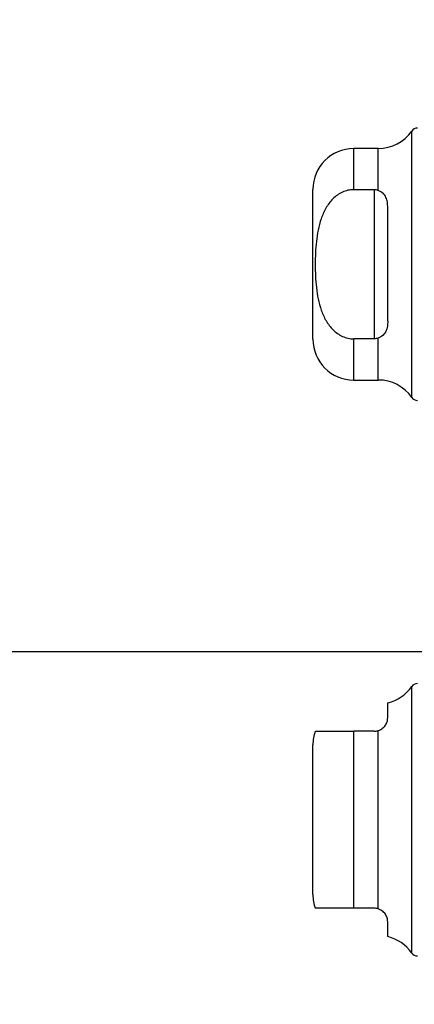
# Model space of a CAD drawing. Header units: inches. Extents: x 0.2 to 10.8, y 0.2 to 8.2.
# Tile 112 of 146: x 5.876 to 5.9521, y 3.2585 to 3.4483. Entities that reach past the tile are written whole.
import ezdxf

# ---------------------------------------------------------------- set-up
doc = ezdxf.new("R2010")
doc.units = ezdxf.units.IN
doc.header["$MEASUREMENT"] = 0
doc.linetypes.add('HIDDEN', pattern=[0.07500000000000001, 0.05, -0.025])
doc.layers.add('DIMENSIONS', color=140, linetype='Continuous')
doc.styles.add('SLDTEXTSTYLE0', font='TXT', dxfattribs={"width": 0.7})
doc.dimstyles.new('SLDDIMSTYLE0', dxfattribs={"dimtxt": 0.0849609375, "dimasz": 0.13, "dimexe": 0, "dimexo": 0.0625, "dimgap": 0.021240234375, "dimtad": 0, "dimtih": 1, "dimtoh": 1, "dimlfac": 15, "dimrnd": 1e-09, "dimzin": 12, "dimdsep": 46, "dimtxsty": 'SLDTEXTSTYLE0', "dimsah": 1, "dimcen": 0.09, "dimadec": 0, "dimazin": 3, "dimtfac": 1, "dimtofl": 0, "dimtmove": 0, "dimatfit": 3, "dimfxl": 0, "dimfrac": 2, "dimtolj": 1, "dimtzin": 12, "dimarcsym": 0})

# ---------------------------------------------------------------- blocks, each defined once
blk = doc.blocks.new('_D_16')
at = {"layer": 'DIMENSIONS'}
for p, q in [((5.997191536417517, 5.35869554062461), (5.563346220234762, 5.358695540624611)), ((5.688346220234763, 5.358695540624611), (5.688346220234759, 4.423392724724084)), ((5.526772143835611, 4.269341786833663), (5.498242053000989, 4.269341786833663)), ((5.498242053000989, 4.269341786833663), (5.498242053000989, 4.13431092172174)), ((5.849920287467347, 4.269341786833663), (5.87845037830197, 4.269341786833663)), ((5.87845037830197, 4.269341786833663), (5.87845037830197, 4.13431092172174)), ((5.498242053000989, 4.13431092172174), (5.526772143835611, 4.13431092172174)), ((5.87845037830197, 4.13431092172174), (5.849920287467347, 4.13431092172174)), ((5.688346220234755, 3.326428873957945), (5.688346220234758, 4.115290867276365)), ((5.997191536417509, 3.326428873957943), (5.563346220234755, 3.326428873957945))]:
    blk.add_line(p, q, dxfattribs=at)
for points in [[(5.688346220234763, 5.358695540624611), (5.668346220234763, 5.228695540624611), (5.708346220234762, 5.228695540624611)], [(5.688346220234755, 3.326428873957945), (5.708346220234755, 3.456428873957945), (5.668346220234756, 3.456428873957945)]]:
    blk.add_solid(points, dxfattribs=at)
at = {"layer": 'DIMENSIONS', "char_height": 0.08333333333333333, "attachment_point": 1, "style": 'SLDTEXTSTYLE0'}
for s, insert in [('30.48', (5.52677213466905, 4.395784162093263)), ('774.3', (5.526772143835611, 4.241733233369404))]:
    blk.add_mtext(s, dxfattribs=dict(at, insert=insert))
blk = doc.blocks.new('_D_17')
at = {"layer": 'DIMENSIONS'}
for p, q in [((5.97272486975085, 5.450895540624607), (5.251643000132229, 5.450895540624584)), ((5.37664300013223, 5.450895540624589), (5.376643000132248, 4.913216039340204)), ((5.215068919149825, 4.783084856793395), (5.186538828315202, 4.783084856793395)), ((5.186538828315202, 4.783084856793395), (5.186538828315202, 4.648053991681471)), ((5.538217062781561, 4.783084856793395), (5.566747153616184, 4.783084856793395)), ((5.566747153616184, 4.783084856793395), (5.566747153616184, 4.648053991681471)), ((5.186538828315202, 4.648053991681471), (5.215068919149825, 4.648053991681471)), ((5.566747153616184, 4.648053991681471), (5.538217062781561, 4.648053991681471)), ((5.376643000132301, 3.234162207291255), (5.37664300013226, 4.494003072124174)), ((5.972724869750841, 3.234162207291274), (5.2516430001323, 3.234162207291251))]:
    blk.add_line(p, q, dxfattribs=at)
for points in [[(5.37664300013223, 5.450895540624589), (5.356643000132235, 5.320895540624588), (5.396643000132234, 5.32089554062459)], [(5.376643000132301, 3.234162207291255), (5.396643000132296, 3.364162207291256), (5.356643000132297, 3.364162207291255)]]:
    blk.add_solid(points, dxfattribs=at)
at = {"layer": 'DIMENSIONS', "char_height": 0.08333333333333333, "attachment_point": 1, "style": 'SLDTEXTSTYLE0'}
for s, insert in [('33.25', (5.215068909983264, 4.909527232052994)), ('844.6', (5.215068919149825, 4.755476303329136)), ('OPENING', (5.114605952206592, 4.601425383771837))]:
    blk.add_mtext(s, dxfattribs=dict(at, insert=insert))

msp = doc.modelspace()

# ---------------------------------------------------------------- linework, layer by layer
at = {"color": 7, "linetype": 'Continuous', "lineweight": 25}
for p, q in [((5.951573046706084, 3.375480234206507), (5.951573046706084, 3.42684881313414)), ((5.945111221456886, 3.423474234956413), (5.940381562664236, 3.423474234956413)), ((5.940381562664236, 3.415540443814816), (5.940381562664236, 3.423474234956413)), ((5.945111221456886, 3.415393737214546), (5.945111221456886, 3.423474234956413)), ((5.932507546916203, 3.386728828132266), (5.932507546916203, 3.415600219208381)), ((5.94431857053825, 3.415540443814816), (5.940381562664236, 3.415540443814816)), ((5.94431857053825, 3.415540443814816), (5.94431857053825, 3.386788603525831)), ((5.946943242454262, 3.390214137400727), (5.946943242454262, 3.41211490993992)), ((5.94431857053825, 3.386788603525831), (5.940381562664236, 3.386788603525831)), ((5.940381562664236, 3.378854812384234), (5.940381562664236, 3.386788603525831)), ((5.945111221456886, 3.378854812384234), (5.945111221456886, 3.386935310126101)), ((5.940381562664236, 3.378854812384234), (5.945111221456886, 3.378854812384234)), ((5.951573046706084, 3.268407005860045), (5.951573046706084, 3.319775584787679)), ((5.94694324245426, 3.313776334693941), (5.94694324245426, 3.316617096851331)), ((5.940381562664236, 3.277030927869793), (5.940381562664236, 3.31115166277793)), ((5.94431857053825, 3.31115166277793), (5.940381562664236, 3.31115166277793)), ((5.945111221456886, 3.276908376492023), (5.945111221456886, 3.311274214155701)), ((5.932507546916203, 3.279655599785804), (5.932507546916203, 3.30852699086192)), ((5.94431857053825, 3.277030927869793), (5.940381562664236, 3.277030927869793)), ((5.946943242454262, 3.271565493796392), (5.946943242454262, 3.274406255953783))]:
    msp.add_line(p, q, dxfattribs=at)
at = {"color": 7, "linetype": 'HIDDEN', "lineweight": 18}
for p, q in [((5.951573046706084, 3.42684881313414), (5.951573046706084, 3.375480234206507)), ((5.940381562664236, 3.423474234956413), (5.940381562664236, 3.415540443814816)), ((5.945111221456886, 3.423474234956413), (5.945111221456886, 3.415393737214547)), ((5.94431857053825, 3.415540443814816), (5.94431857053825, 3.386788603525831)), ((5.940381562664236, 3.386788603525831), (5.940381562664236, 3.378854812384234)), ((5.945111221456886, 3.3869353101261), (5.945111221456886, 3.378854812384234)), ((5.951573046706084, 3.319775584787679), (5.951573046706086, 3.294091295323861)), ((5.951573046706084, 3.319746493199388), (5.951573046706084, 3.26843609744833)), ((5.940381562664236, 3.277030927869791), (5.940381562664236, 3.311151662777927)), ((5.940381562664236, 3.311151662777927), (5.940381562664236, 3.277030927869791)), ((5.940381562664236, 3.31115166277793), (5.940381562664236, 3.277030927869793)), ((5.945111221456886, 3.311274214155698), (5.945111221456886, 3.27690837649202)), ((5.945111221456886, 3.27690837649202), (5.945111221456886, 3.311274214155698)), ((5.945111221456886, 3.311274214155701), (5.945111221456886, 3.276908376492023)), ((5.951573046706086, 3.294091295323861), (5.951573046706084, 3.268407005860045))]:
    msp.add_line(p, q, dxfattribs=at)
at = {"color": 7, "linetype": 'Continuous', "lineweight": 25}
for centre, radius, start, end in [((5.945111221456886, 3.431348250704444), 0.007874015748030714, 270.0000000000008, 325.1500954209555), ((5.952650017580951, 3.426098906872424), 0.001312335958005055, 90, 145.150095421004), ((5.940381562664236, 3.415600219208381), 0.00787401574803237, 90, 179.9999999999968), ((5.940381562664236, 3.386728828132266), 0.00787401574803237, 180.0000000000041, 270.0000000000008), ((5.945111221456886, 3.370980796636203), 0.007874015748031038, 34.84990457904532, 90), ((5.952650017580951, 3.376230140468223), 0.001312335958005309, 214.8499045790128, 270.0000000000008), ((5.945111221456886, 3.324275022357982), 0.007874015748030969, 283.4541205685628, 325.1500954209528), ((5.952650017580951, 3.319025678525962), 0.001312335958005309, 90, 145.150095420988), ((5.940381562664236, 3.308526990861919), 0.007874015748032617, 160.2500112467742, 179.9999999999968), ((5.940381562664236, 3.279655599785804), 0.007874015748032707, 180, 199.608119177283), ((5.945111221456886, 3.263907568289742), 0.007874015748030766, 34.84990457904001, 76.54587943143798), ((5.952650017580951, 3.269156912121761), 0.001312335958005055, 214.8499045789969, 270.0000000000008)]:
    msp.add_arc(centre, radius, start, end, dxfattribs=at)
for points, knots in [([(5.940381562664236, 3.415540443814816), (5.940001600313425, 3.415540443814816), (5.939629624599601, 3.415498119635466), (5.938900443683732, 3.415335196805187), (5.938539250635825, 3.415212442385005), (5.937854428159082, 3.414899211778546), (5.937531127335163, 3.414710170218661), (5.936918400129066, 3.414274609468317), (5.936628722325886, 3.414026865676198), (5.935834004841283, 3.413233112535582), (5.935386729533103, 3.412623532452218), (5.934638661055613, 3.411320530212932), (5.93434184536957, 3.410637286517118), (5.933854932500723, 3.409226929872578), (5.933664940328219, 3.408495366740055), (5.933368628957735, 3.407033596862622), (5.933260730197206, 3.406300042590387), (5.933017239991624, 3.40409406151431), (5.932956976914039, 3.402616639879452), (5.932958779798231, 3.399653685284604), (5.933021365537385, 3.398161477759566), (5.933355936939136, 3.395204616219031), (5.933631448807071, 3.393727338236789), (5.934366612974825, 3.391631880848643), (5.934668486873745, 3.390947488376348), (5.935420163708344, 3.389657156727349), (5.93586495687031, 3.389058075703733), (5.936932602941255, 3.388006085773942), (5.937531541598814, 3.387574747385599), (5.938555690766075, 3.387110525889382), (5.938912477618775, 3.386990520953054), (5.93963500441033, 3.386830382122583), (5.940004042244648, 3.38678860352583), (5.940381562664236, 3.386788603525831)], [0, 0, 0, 0, 0.03124999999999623, 0.03124999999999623, 0.06249999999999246, 0.06249999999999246, 0.0937499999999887, 0.0937499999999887, 0.1249999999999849, 0.1249999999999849, 0.187499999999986, 0.187499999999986, 0.2499999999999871, 0.2499999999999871, 0.3124999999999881, 0.3124999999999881, 0.3749999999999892, 0.3749999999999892, 0.4999999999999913, 0.4999999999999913, 0.6249999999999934, 0.6249999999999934, 0.7499999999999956, 0.7499999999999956, 0.8124999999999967, 0.8124999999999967, 0.8749999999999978, 0.8749999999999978, 0.9374999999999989, 0.9374999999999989, 0.9687499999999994, 0.9687499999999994, 1, 1, 1, 1]), ([(5.946943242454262, 3.41211490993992), (5.946943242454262, 3.412462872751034), (5.946922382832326, 3.412800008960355), (5.946817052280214, 3.413449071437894), (5.946731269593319, 3.413764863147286), (5.94646212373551, 3.414345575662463), (5.946275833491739, 3.41461357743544), (5.945782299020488, 3.415067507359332), (5.945471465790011, 3.415255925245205), (5.945111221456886, 3.415393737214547)], [0, 0, 0, 0, 0.25, 0.25, 0.5, 0.5, 0.75, 0.75, 1, 1, 1, 1]), ([(5.946943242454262, 3.390214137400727), (5.946943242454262, 3.389866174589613), (5.946922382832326, 3.389529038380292), (5.946817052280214, 3.388879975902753), (5.946731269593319, 3.388564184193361), (5.94646212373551, 3.387983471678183), (5.946275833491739, 3.387715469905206), (5.945782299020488, 3.387261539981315), (5.945471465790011, 3.387073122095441), (5.945111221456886, 3.386935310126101)], [0, 0, 0, 0, 0.25, 0.25, 0.5, 0.5, 0.75, 0.75, 1, 1, 1, 1]), ([(5.945111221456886, 3.311274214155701), (5.945471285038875, 3.311388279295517), (5.945779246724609, 3.311571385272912), (5.946274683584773, 3.311996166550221), (5.946461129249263, 3.312236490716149), (5.94672956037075, 3.312704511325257), (5.946815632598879, 3.312936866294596), (5.946922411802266, 3.31337628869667), (5.94694324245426, 3.313582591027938), (5.94694324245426, 3.313776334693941)], [0, 0, 0, 0, 0.25, 0.25, 0.5, 0.5, 0.75, 0.75, 1, 1, 1, 1]), ([(5.933032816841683, 3.31115166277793), (5.933018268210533, 3.31115166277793), (5.932983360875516, 3.31115166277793), (5.933441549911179, 3.31115166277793), (5.934495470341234, 3.31115166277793), (5.93622833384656, 3.31115166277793), (5.938175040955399, 3.31115166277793), (5.939694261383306, 3.31115166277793), (5.940381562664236, 3.31115166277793)], [0, 0, 0, 0, 0.1596258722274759, 0.3829991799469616, 0.6077260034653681, 0.7457164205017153, 0.8849611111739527, 1, 1, 1, 1]), ([(5.940381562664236, 3.277030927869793), (5.939742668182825, 3.277030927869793), (5.938467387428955, 3.277030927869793), (5.936623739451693, 3.277030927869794), (5.934817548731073, 3.277030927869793), (5.933461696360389, 3.277030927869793), (5.93296374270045, 3.277030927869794), (5.9330159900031, 3.277030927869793), (5.933032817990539, 3.277030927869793)], [0, 0, 0, 0, 0.1069754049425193, 0.2135308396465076, 0.3566164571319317, 0.5735303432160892, 0.8626412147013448, 0.9999999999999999, 0.9999999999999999, 0.9999999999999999, 0.9999999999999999]), ([(5.946943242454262, 3.274406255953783), (5.946943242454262, 3.274599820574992), (5.946922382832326, 3.274805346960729), (5.946817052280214, 3.27524094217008), (5.946731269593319, 3.275474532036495), (5.94646212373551, 3.275944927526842), (5.946275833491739, 3.276184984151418), (5.945782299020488, 3.276609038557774), (5.945471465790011, 3.276794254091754), (5.945111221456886, 3.276908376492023)], [0, 0, 0, 0, 0.25, 0.25, 0.5, 0.5, 0.75, 0.75, 1, 1, 1, 1])]:
    msp.add_open_spline(points, degree=3, knots=knots, dxfattribs=at)
for points in [[(5.945111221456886, 3.415393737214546), (5.944864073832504, 3.415488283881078), (5.94459490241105, 3.415540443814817), (5.94431857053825, 3.415540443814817)], [(5.945111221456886, 3.386935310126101), (5.944864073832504, 3.386840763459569), (5.94459490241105, 3.386788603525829), (5.94431857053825, 3.386788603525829)], [(5.94431857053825, 3.31115166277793), (5.944595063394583, 3.31115166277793), (5.944863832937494, 3.311195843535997), (5.945111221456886, 3.311274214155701)], [(5.945111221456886, 3.276908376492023), (5.944864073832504, 3.276986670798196), (5.94459490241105, 3.277030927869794), (5.94431857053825, 3.277030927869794)]]:
    msp.add_open_spline(points, degree=3, dxfattribs=at)

# ---------------------------------------------------------------- dimensions: what is measured, and where the dimension line sits
at = {"layer": 'DIMENSIONS'}
dim = msp.add_linear_dim(base=(5.376643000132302, 3.234162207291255), p1=(6.02272486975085, 5.45089554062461), p2=(6.022724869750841, 3.234162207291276), angle=90.0000000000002, text='<>\\POPENING', dimstyle='SLDDIMSTYLE0', dxfattribs=at)
dim.commit()
dim.dimension.update_dxf_attribs({"geometry": '_D_17', "text_midpoint": (5.376643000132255, 4.703609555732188), "dimtype": 160})
dim = msp.add_linear_dim(base=(5.688346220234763, 5.358695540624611), p1=(6.047191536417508, 3.326428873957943), p2=(6.047191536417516, 5.35869554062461), angle=90.0000000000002, dimstyle='SLDDIMSTYLE0', dxfattribs=at)
dim.commit()
dim.dimension.update_dxf_attribs({"geometry": '_D_16', "text_midpoint": (5.688346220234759, 4.269341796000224), "dimtype": 160})

doc.saveas('drawing.dxf')
